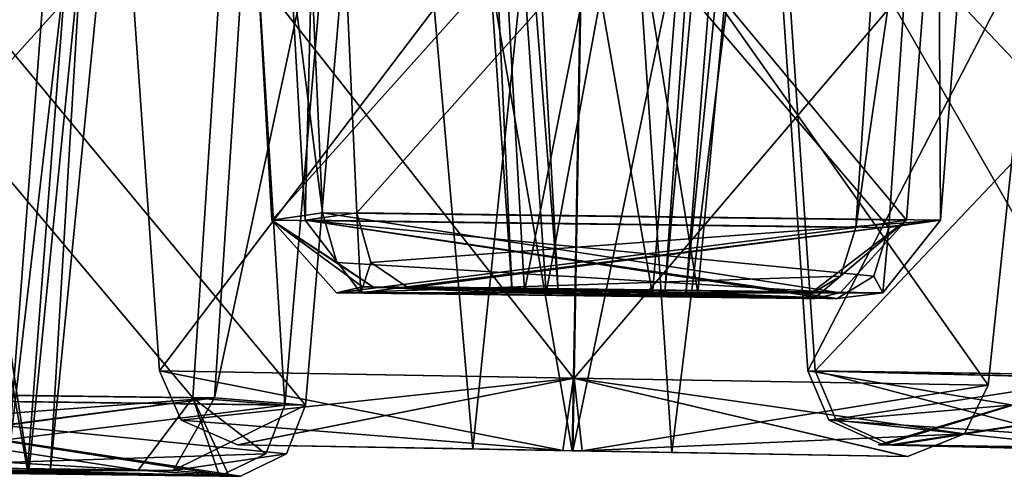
# Model space of a CAD drawing. Header units: inches. Extents: x 0.45 to 9.5, y -0.08 to 2.37.
# Tile 151 of 256: x 3.0691 to 3.1665, y -0.0515 to -0.0063. Entities that reach past the tile are written whole.
import ezdxf

# ---------------------------------------------------------------- set-up
doc = ezdxf.new("R2010")
doc.units = ezdxf.units.IN
doc.header["$LTSCALE"] = 86.857513
doc.header["$MEASUREMENT"] = 0
for name, color, linetype in [('1154', 7, 'CONTINUOUS'), ('1155', 7, 'CONTINUOUS'), ('1156', 7, 'CONTINUOUS'), ('1157', 7, 'CONTINUOUS'), ('1158', 7, 'CONTINUOUS'), ('1240', 7, 'CONTINUOUS'), ('1241', 7, 'CONTINUOUS'), ('1242', 7, 'CONTINUOUS'), ('1243', 7, 'CONTINUOUS'), ('1244', 7, 'CONTINUOUS'), ('1245', 7, 'CONTINUOUS'), ('1246', 7, 'CONTINUOUS'), ('1438', 7, 'CONTINUOUS'), ('1439', 7, 'CONTINUOUS'), ('1440', 7, 'CONTINUOUS'), ('1441', 7, 'CONTINUOUS'), ('1442', 7, 'CONTINUOUS'), ('1443', 7, 'CONTINUOUS'), ('1444', 7, 'CONTINUOUS'), ('1620', 7, 'CONTINUOUS'), ('1621', 7, 'CONTINUOUS'), ('1622', 7, 'CONTINUOUS'), ('1623', 7, 'CONTINUOUS'), ('1624', 7, 'CONTINUOUS'), ('1625', 7, 'CONTINUOUS'), ('1626', 7, 'CONTINUOUS'), ('1781', 7, 'CONTINUOUS'), ('1782', 7, 'CONTINUOUS'), ('1783', 7, 'CONTINUOUS'), ('1784', 7, 'CONTINUOUS'), ('1785', 7, 'CONTINUOUS'), ('1786', 7, 'CONTINUOUS'), ('1787', 7, 'CONTINUOUS'), ('922', 7, 'CONTINUOUS'), ('923', 7, 'CONTINUOUS'), ('924', 7, 'CONTINUOUS'), ('925', 7, 'CONTINUOUS'), ('926', 7, 'CONTINUOUS'), ('927', 7, 'CONTINUOUS'), ('928', 7, 'CONTINUOUS'), ('947', 7, 'CONTINUOUS'), ('948', 7, 'CONTINUOUS'), ('949', 7, 'CONTINUOUS'), ('950', 7, 'CONTINUOUS'), ('951', 7, 'CONTINUOUS')]:
    doc.layers.add(name, color=color, linetype=linetype)

msp = doc.modelspace()

# ---------------------------------------------------------------- linework, layer by layer
at = {"layer": '1154', "linetype": 'CONTINUOUS'}
for points in [[(3.154038, -0.048399, -3.942996), (3.17698, -0.048805, -3.947164), (3.154475, -0.048398, -3.941152), (3.154038, -0.048399, -3.942996)], [(3.183913, -0.048976, -3.959181), (3.17698, -0.048805, -3.947164), (3.154038, -0.048399, -3.942996), (3.183913, -0.048976, -3.959181)], [(3.178858, -0.048993, -3.981929), (3.183913, -0.048976, -3.959181), (3.154038, -0.048399, -3.942996), (3.178858, -0.048993, -3.981929)], [(3.17698, -0.048805, -3.947164), (3.189062, -0.048977, -3.940228), (3.154475, -0.048398, -3.941152), (3.17698, -0.048805, -3.947164)], [(3.154475, -0.048398, -3.941152), (3.189062, -0.048977, -3.940228), (3.194116, -0.04896, -3.917479), (3.154475, -0.048398, -3.941152)]]:
    msp.add_3dface(points, dxfattribs=at)
at = {"layer": '1155', "linetype": 'CONTINUOUS'}
for points in [[(3.147019, -0.041075, -3.939161), (3.176031, -0.04179, -3.989332), (3.149107, -0.045964, -3.939718), (3.147019, -0.041075, -3.939161)], [(3.176031, -0.04179, -3.989332), (3.154475, -0.048398, -3.941152), (3.149107, -0.045964, -3.939718), (3.176031, -0.04179, -3.989332)], [(3.178858, -0.048993, -3.981929), (3.154038, -0.048399, -3.942996), (3.176031, -0.04179, -3.989332), (3.178858, -0.048993, -3.981929)], [(3.154038, -0.048399, -3.942996), (3.154475, -0.048398, -3.941152), (3.176031, -0.04179, -3.989332), (3.154038, -0.048399, -3.942996)]]:
    msp.add_3dface(points, dxfattribs=at)
at = {"layer": '1156', "linetype": 'CONTINUOUS'}
for points in [[(3.143208, 0.015332, -3.938143), (3.175691, 0.014291, -3.994321), (3.147019, -0.041075, -3.939161), (3.143208, 0.015332, -3.938143)], [(3.175691, 0.014291, -3.994321), (3.176031, -0.04179, -3.989332), (3.147019, -0.041075, -3.939161), (3.175691, 0.014291, -3.994321)]]:
    msp.add_3dface(points, dxfattribs=at)
at = {"layer": '1157', "linetype": 'CONTINUOUS'}
for points in [[(3.199415, 0.01429, -3.905657), (3.143208, 0.015332, -3.938143), (3.197186, -0.04179, -3.910141), (3.199415, 0.01429, -3.905657)], [(3.143208, 0.015332, -3.938143), (3.147019, -0.041075, -3.939161), (3.197186, -0.04179, -3.910141), (3.143208, 0.015332, -3.938143)]]:
    msp.add_3dface(points, dxfattribs=at)
at = {"layer": '1158', "linetype": 'CONTINUOUS'}
for points in [[(3.194116, -0.04896, -3.917479), (3.147019, -0.041075, -3.939161), (3.149107, -0.045964, -3.939718), (3.194116, -0.04896, -3.917479)], [(3.147019, -0.041075, -3.939161), (3.194116, -0.04896, -3.917479), (3.197186, -0.04179, -3.910141), (3.147019, -0.041075, -3.939161)], [(3.154475, -0.048398, -3.941152), (3.194116, -0.04896, -3.917479), (3.149107, -0.045964, -3.939718), (3.154475, -0.048398, -3.941152)]]:
    msp.add_3dface(points, dxfattribs=at)
at = {"layer": '1240', "linetype": 'CONTINUOUS'}
for points in [[(3.079937, 0.080235, -5.835999), (3.04692, 0.08003, -5.8308), (3.069874, -0.050932, -5.826241), (3.079937, 0.080235, -5.835999)], [(3.069874, -0.050932, -5.826241), (3.04692, 0.08003, -5.8308), (3.056172, -0.050761, -5.824067), (3.069874, -0.050932, -5.826241)], [(3.072087, -0.051105, -5.812486), (3.079937, 0.080235, -5.835999), (3.069874, -0.050932, -5.826241), (3.072087, -0.051105, -5.812486)], [(3.085147, 0.08044, -5.802983), (3.079937, 0.080235, -5.835999), (3.072087, -0.051105, -5.812486), (3.085147, 0.08044, -5.802983)]]:
    msp.add_3dface(points, dxfattribs=at)
at = {"layer": '1241', "linetype": 'CONTINUOUS'}
for points in [[(3.052129, 0.080235, -5.797784), (3.085147, 0.08044, -5.802983), (3.058385, -0.050934, -5.810312), (3.052129, 0.080235, -5.797784)], [(3.085147, 0.08044, -5.802983), (3.072087, -0.051105, -5.812486), (3.058385, -0.050934, -5.810312), (3.085147, 0.08044, -5.802983)]]:
    msp.add_3dface(points, dxfattribs=at)
at = {"layer": '1242', "linetype": 'CONTINUOUS'}
for points in [[(3.069874, -0.050932, -5.826241), (3.056172, -0.050761, -5.824067), (3.038352, -0.050355, -5.839096), (3.069874, -0.050932, -5.826241)], [(3.084282, -0.050947, -5.844554), (3.069874, -0.050932, -5.826241), (3.038352, -0.050355, -5.839096), (3.084282, -0.050947, -5.844554)], [(3.043977, -0.050918, -5.791999), (3.058385, -0.050934, -5.810312), (3.089907, -0.05151, -5.797457), (3.043977, -0.050918, -5.791999)], [(3.058385, -0.050934, -5.810312), (3.072087, -0.051105, -5.812486), (3.089907, -0.05151, -5.797457), (3.058385, -0.050934, -5.810312)], [(3.072087, -0.051105, -5.812486), (3.069874, -0.050932, -5.826241), (3.090922, -0.051511, -5.79878), (3.072087, -0.051105, -5.812486)], [(3.090922, -0.051511, -5.79878), (3.069874, -0.050932, -5.826241), (3.084282, -0.050947, -5.844554), (3.090922, -0.051511, -5.79878)], [(3.089907, -0.05151, -5.797457), (3.072087, -0.051105, -5.812486), (3.090922, -0.051511, -5.79878), (3.089907, -0.05151, -5.797457)]]:
    msp.add_3dface(points, dxfattribs=at)
at = {"layer": '1243', "linetype": 'CONTINUOUS'}
for points in [[(3.043977, -0.050918, -5.791999), (3.089907, -0.05151, -5.797457), (3.040116, -0.043746, -5.785064), (3.043977, -0.050918, -5.791999)], [(3.089907, -0.05151, -5.797457), (3.090922, -0.051511, -5.79878), (3.040116, -0.043746, -5.785064), (3.089907, -0.05151, -5.797457)], [(3.040116, -0.043746, -5.785064), (3.090922, -0.051511, -5.79878), (3.09548, -0.049273, -5.795463), (3.040116, -0.043746, -5.785064)], [(3.097365, -0.044461, -5.794092), (3.040116, -0.043746, -5.785064), (3.09548, -0.049273, -5.795463), (3.097365, -0.044461, -5.794092)]]:
    msp.add_3dface(points, dxfattribs=at)
at = {"layer": '1244', "linetype": 'CONTINUOUS'}
for points in [[(3.103385, 0.02638, -5.789711), (3.037402, 0.027807, -5.779296), (3.097365, -0.044461, -5.794092), (3.103385, 0.02638, -5.789711)], [(3.037402, 0.027807, -5.779296), (3.040116, -0.043746, -5.785064), (3.097365, -0.044461, -5.794092), (3.037402, 0.027807, -5.779296)]]:
    msp.add_3dface(points, dxfattribs=at)
at = {"layer": '1245', "linetype": 'CONTINUOUS'}
for points in [[(3.027011, 0.02924, -5.845288), (3.092999, 0.027807, -5.855699), (3.031097, -0.043031, -5.842314), (3.027011, 0.02924, -5.845288)], [(3.031097, -0.043031, -5.842314), (3.092999, 0.027807, -5.855699), (3.088346, -0.043746, -5.851342), (3.031097, -0.043031, -5.842314)], [(3.092999, 0.027807, -5.855699), (3.103385, 0.02638, -5.789711), (3.088346, -0.043746, -5.851342), (3.092999, 0.027807, -5.855699)], [(3.103385, 0.02638, -5.789711), (3.097365, -0.044461, -5.794092), (3.088346, -0.043746, -5.851342), (3.103385, 0.02638, -5.789711)]]:
    msp.add_3dface(points, dxfattribs=at)
at = {"layer": '1246', "linetype": 'CONTINUOUS'}
for points in [[(3.032845, -0.04792, -5.841042), (3.031097, -0.043031, -5.842314), (3.088346, -0.043746, -5.851342), (3.032845, -0.04792, -5.841042)], [(3.037338, -0.050354, -5.837773), (3.032845, -0.04792, -5.841042), (3.088346, -0.043746, -5.851342), (3.037338, -0.050354, -5.837773)], [(3.038352, -0.050355, -5.839096), (3.037338, -0.050354, -5.837773), (3.088346, -0.043746, -5.851342), (3.038352, -0.050355, -5.839096)], [(3.084282, -0.050947, -5.844554), (3.038352, -0.050355, -5.839096), (3.088346, -0.043746, -5.851342), (3.084282, -0.050947, -5.844554)], [(3.097365, -0.044461, -5.794092), (3.084282, -0.050947, -5.844554), (3.088346, -0.043746, -5.851342), (3.097365, -0.044461, -5.794092)], [(3.084282, -0.050947, -5.844554), (3.097365, -0.044461, -5.794092), (3.09548, -0.049273, -5.795463), (3.084282, -0.050947, -5.844554)], [(3.090922, -0.051511, -5.79878), (3.084282, -0.050947, -5.844554), (3.09548, -0.049273, -5.795463), (3.090922, -0.051511, -5.79878)]]:
    msp.add_3dface(points, dxfattribs=at)
at = {"layer": '1438', "linetype": 'CONTINUOUS'}
for points in [[(3.083076, 0.08044, -3.054986), (3.050065, 0.080235, -3.060234), (3.070002, -0.051105, -3.045502), (3.083076, 0.08044, -3.054986)], [(3.070002, -0.051105, -3.045502), (3.050065, 0.080235, -3.060234), (3.056236, -0.050932, -3.047648), (3.070002, -0.051105, -3.045502)]]:
    msp.add_3dface(points, dxfattribs=at)
at = {"layer": '1439', "linetype": 'CONTINUOUS'}
for points in [[(3.044807, 0.08003, -3.027226), (3.077817, 0.080235, -3.021978), (3.05407, -0.050761, -3.033945), (3.044807, 0.08003, -3.027226)], [(3.05407, -0.050761, -3.033945), (3.077817, 0.080235, -3.021978), (3.067835, -0.050934, -3.031799), (3.05407, -0.050761, -3.033945)], [(3.077817, 0.080235, -3.021978), (3.083076, 0.08044, -3.054986), (3.067835, -0.050934, -3.031799), (3.077817, 0.080235, -3.021978)], [(3.083076, 0.08044, -3.054986), (3.070002, -0.051105, -3.045502), (3.067835, -0.050934, -3.031799), (3.083076, 0.08044, -3.054986)]]:
    msp.add_3dface(points, dxfattribs=at)
at = {"layer": '1440', "linetype": 'CONTINUOUS'}
for points in [[(3.035214, -0.050354, -3.020268), (3.067835, -0.050934, -3.031799), (3.0808, -0.050918, -3.012438), (3.035214, -0.050354, -3.020268)], [(3.088857, -0.051511, -3.05918), (3.056236, -0.050932, -3.047648), (3.043271, -0.050947, -3.06701), (3.088857, -0.051511, -3.05918)], [(3.070002, -0.051105, -3.045502), (3.056236, -0.050932, -3.047648), (3.088857, -0.051511, -3.05918), (3.070002, -0.051105, -3.045502)], [(3.0808, -0.050918, -3.012438), (3.067835, -0.050934, -3.031799), (3.089802, -0.05151, -3.057806), (3.0808, -0.050918, -3.012438)], [(3.067835, -0.050934, -3.031799), (3.070002, -0.051105, -3.045502), (3.089802, -0.05151, -3.057806), (3.067835, -0.050934, -3.031799)], [(3.089802, -0.05151, -3.057806), (3.070002, -0.051105, -3.045502), (3.088857, -0.051511, -3.05918), (3.089802, -0.05151, -3.057806)]]:
    msp.add_3dface(points, dxfattribs=at)
at = {"layer": '1441', "linetype": 'CONTINUOUS'}
for points in [[(3.028967, -0.043031, -3.015736), (3.0808, -0.050918, -3.012438), (3.086202, -0.043746, -3.006622), (3.028967, -0.043031, -3.015736)], [(3.0808, -0.050918, -3.012438), (3.028967, -0.043031, -3.015736), (3.030716, -0.04792, -3.017005), (3.0808, -0.050918, -3.012438)], [(3.0808, -0.050918, -3.012438), (3.089802, -0.05151, -3.057806), (3.086202, -0.043746, -3.006622), (3.0808, -0.050918, -3.012438)], [(3.089802, -0.05151, -3.057806), (3.088857, -0.051511, -3.05918), (3.086202, -0.043746, -3.006622), (3.089802, -0.05151, -3.057806)], [(3.086202, -0.043746, -3.006622), (3.088857, -0.051511, -3.05918), (3.093421, -0.049273, -3.06249), (3.086202, -0.043746, -3.006622)], [(3.095307, -0.044461, -3.063859), (3.086202, -0.043746, -3.006622), (3.093421, -0.049273, -3.06249), (3.095307, -0.044461, -3.063859)], [(3.035214, -0.050354, -3.020268), (3.0808, -0.050918, -3.012438), (3.030716, -0.04792, -3.017005), (3.035214, -0.050354, -3.020268)]]:
    msp.add_3dface(points, dxfattribs=at)
at = {"layer": '1442', "linetype": 'CONTINUOUS'}
for points in [[(3.090849, 0.027807, -3.002258), (3.024877, 0.02924, -3.012769), (3.086202, -0.043746, -3.006622), (3.090849, 0.027807, -3.002258)], [(3.024877, 0.02924, -3.012769), (3.028967, -0.043031, -3.015736), (3.086202, -0.043746, -3.006622), (3.024877, 0.02924, -3.012769)], [(3.090849, 0.027807, -3.002258), (3.086202, -0.043746, -3.006622), (3.095307, -0.044461, -3.063859), (3.090849, 0.027807, -3.002258)], [(3.101334, 0.02638, -3.068231), (3.090849, 0.027807, -3.002258), (3.095307, -0.044461, -3.063859), (3.101334, 0.02638, -3.068231)]]:
    msp.add_3dface(points, dxfattribs=at)
at = {"layer": '1443', "linetype": 'CONTINUOUS'}
for points in [[(3.035366, 0.027807, -3.078744), (3.101334, 0.02638, -3.068231), (3.038072, -0.043746, -3.072972), (3.035366, 0.027807, -3.078744)], [(3.101334, 0.02638, -3.068231), (3.095307, -0.044461, -3.063859), (3.038072, -0.043746, -3.072972), (3.101334, 0.02638, -3.068231)]]:
    msp.add_3dface(points, dxfattribs=at)
at = {"layer": '1444', "linetype": 'CONTINUOUS'}
for points in [[(3.095307, -0.044461, -3.063859), (3.043271, -0.050947, -3.06701), (3.038072, -0.043746, -3.072972), (3.095307, -0.044461, -3.063859)], [(3.043271, -0.050947, -3.06701), (3.095307, -0.044461, -3.063859), (3.093421, -0.049273, -3.06249), (3.043271, -0.050947, -3.06701)], [(3.088857, -0.051511, -3.05918), (3.043271, -0.050947, -3.06701), (3.093421, -0.049273, -3.06249), (3.088857, -0.051511, -3.05918)]]:
    msp.add_3dface(points, dxfattribs=at)
at = {"layer": '1620', "linetype": 'CONTINUOUS'}
for points in [[(3.148281, 0.097844, -6.645001), (3.114983, 0.097638, -6.647944), (3.136154, -0.03335, -6.637966), (3.148281, 0.097844, -6.645001)], [(3.136154, -0.03335, -6.637966), (3.114983, 0.097638, -6.647944), (3.122333, -0.033179, -6.639171), (3.136154, -0.03335, -6.637966)], [(3.145348, 0.098048, -6.611701), (3.148281, 0.097844, -6.645001), (3.134973, -0.033523, -6.624085), (3.145348, 0.098048, -6.611701)], [(3.134973, -0.033523, -6.624085), (3.148281, 0.097844, -6.645001), (3.136154, -0.03335, -6.637966), (3.134973, -0.033523, -6.624085)]]:
    msp.add_3dface(points, dxfattribs=at)
at = {"layer": '1621', "linetype": 'CONTINUOUS'}
for points in [[(3.112049, 0.097844, -6.614645), (3.145348, 0.098048, -6.611701), (3.121152, -0.033352, -6.62529), (3.112049, 0.097844, -6.614645)], [(3.114983, 0.097638, -6.647944), (3.112049, 0.097844, -6.614645), (3.122333, -0.033179, -6.639171), (3.114983, 0.097638, -6.647944)], [(3.122333, -0.033179, -6.639171), (3.112049, 0.097844, -6.614645), (3.121152, -0.033352, -6.62529), (3.122333, -0.033179, -6.639171)], [(3.145348, 0.098048, -6.611701), (3.134973, -0.033523, -6.624085), (3.121152, -0.033352, -6.62529), (3.145348, 0.098048, -6.611701)]]:
    msp.add_3dface(points, dxfattribs=at)
at = {"layer": '1622', "linetype": 'CONTINUOUS'}
for points in [[(3.107373, -0.032773, -6.657027), (3.121152, -0.033352, -6.62529), (3.10284, -0.033339, -6.610884), (3.107373, -0.032773, -6.657027)], [(3.122333, -0.033179, -6.639171), (3.121152, -0.033352, -6.62529), (3.107373, -0.032773, -6.657027), (3.122333, -0.033179, -6.639171)], [(3.108429, -0.032773, -6.657875), (3.122333, -0.033179, -6.639171), (3.107373, -0.032773, -6.657027), (3.108429, -0.032773, -6.657875)], [(3.136154, -0.03335, -6.637966), (3.122333, -0.033179, -6.639171), (3.108429, -0.032773, -6.657875), (3.136154, -0.03335, -6.637966)], [(3.154466, -0.033363, -6.652372), (3.136154, -0.03335, -6.637966), (3.108429, -0.032773, -6.657875), (3.154466, -0.033363, -6.652372)], [(3.10284, -0.033339, -6.610884), (3.121152, -0.033352, -6.62529), (3.148877, -0.033929, -6.605381), (3.10284, -0.033339, -6.610884)], [(3.121152, -0.033352, -6.62529), (3.134973, -0.033523, -6.624085), (3.148877, -0.033929, -6.605381), (3.121152, -0.033352, -6.62529)], [(3.134973, -0.033523, -6.624085), (3.136154, -0.03335, -6.637966), (3.149933, -0.03393, -6.606229), (3.134973, -0.033523, -6.624085)], [(3.148877, -0.033929, -6.605381), (3.134973, -0.033523, -6.624085), (3.149933, -0.03393, -6.606229), (3.148877, -0.033929, -6.605381)], [(3.149933, -0.03393, -6.606229), (3.136154, -0.03335, -6.637966), (3.154466, -0.033363, -6.652372), (3.149933, -0.03393, -6.606229)]]:
    msp.add_3dface(points, dxfattribs=at)
at = {"layer": '1623', "linetype": 'CONTINUOUS'}
for points in [[(3.102417, -0.025449, -6.662942), (3.160149, -0.026164, -6.657852), (3.103805, -0.030339, -6.661286), (3.102417, -0.025449, -6.662942)], [(3.160149, -0.026164, -6.657852), (3.107373, -0.032773, -6.657027), (3.103805, -0.030339, -6.661286), (3.160149, -0.026164, -6.657852)], [(3.108429, -0.032773, -6.657875), (3.107373, -0.032773, -6.657027), (3.160149, -0.026164, -6.657852), (3.108429, -0.032773, -6.657875)], [(3.154466, -0.033363, -6.652372), (3.108429, -0.032773, -6.657875), (3.160149, -0.026164, -6.657852), (3.154466, -0.033363, -6.652372)], [(3.15505, -0.02688, -6.600121), (3.154466, -0.033363, -6.652372), (3.160149, -0.026164, -6.657852), (3.15505, -0.02688, -6.600121)], [(3.154466, -0.033363, -6.652372), (3.15505, -0.02688, -6.600121), (3.153553, -0.031691, -6.601907), (3.154466, -0.033363, -6.652372)], [(3.149933, -0.03393, -6.606229), (3.154466, -0.033363, -6.652372), (3.153553, -0.031691, -6.601907), (3.149933, -0.03393, -6.606229)]]:
    msp.add_3dface(points, dxfattribs=at)
at = {"layer": '1624', "linetype": 'CONTINUOUS'}
for points in [[(3.099154, 0.047225, -6.666838), (3.165698, 0.045399, -6.660979), (3.102417, -0.025449, -6.662942), (3.099154, 0.047225, -6.666838)], [(3.165698, 0.045399, -6.660979), (3.160149, -0.026164, -6.657852), (3.102417, -0.025449, -6.662942), (3.165698, 0.045399, -6.660979)], [(3.165698, 0.045399, -6.660979), (3.159806, 0.043582, -6.594444), (3.160149, -0.026164, -6.657852), (3.165698, 0.045399, -6.660979)], [(3.159806, 0.043582, -6.594444), (3.15505, -0.02688, -6.600121), (3.160149, -0.026164, -6.657852), (3.159806, 0.043582, -6.594444)]]:
    msp.add_3dface(points, dxfattribs=at)
at = {"layer": '1625', "linetype": 'CONTINUOUS'}
for points in [[(3.093267, 0.045399, -6.600296), (3.099154, 0.047225, -6.666838), (3.097318, -0.026164, -6.605211), (3.093267, 0.045399, -6.600296)], [(3.099154, 0.047225, -6.666838), (3.102417, -0.025449, -6.662942), (3.097318, -0.026164, -6.605211), (3.099154, 0.047225, -6.666838)], [(3.159806, 0.043582, -6.594444), (3.093267, 0.045399, -6.600296), (3.15505, -0.02688, -6.600121), (3.159806, 0.043582, -6.594444)], [(3.15505, -0.02688, -6.600121), (3.093267, 0.045399, -6.600296), (3.097318, -0.026164, -6.605211), (3.15505, -0.02688, -6.600121)]]:
    msp.add_3dface(points, dxfattribs=at)
at = {"layer": '1626', "linetype": 'CONTINUOUS'}
for points in [[(3.102417, -0.025449, -6.662942), (3.10284, -0.033339, -6.610884), (3.097318, -0.026164, -6.605211), (3.102417, -0.025449, -6.662942)], [(3.149933, -0.03393, -6.606229), (3.153553, -0.031691, -6.601907), (3.097318, -0.026164, -6.605211), (3.149933, -0.03393, -6.606229)], [(3.10284, -0.033339, -6.610884), (3.148877, -0.033929, -6.605381), (3.097318, -0.026164, -6.605211), (3.10284, -0.033339, -6.610884)], [(3.148877, -0.033929, -6.605381), (3.149933, -0.03393, -6.606229), (3.097318, -0.026164, -6.605211), (3.148877, -0.033929, -6.605381)], [(3.153553, -0.031691, -6.601907), (3.15505, -0.02688, -6.600121), (3.097318, -0.026164, -6.605211), (3.153553, -0.031691, -6.601907)], [(3.10284, -0.033339, -6.610884), (3.102417, -0.025449, -6.662942), (3.103805, -0.030339, -6.661286), (3.10284, -0.033339, -6.610884)], [(3.107373, -0.032773, -6.657027), (3.10284, -0.033339, -6.610884), (3.103805, -0.030339, -6.661286), (3.107373, -0.032773, -6.657027)]]:
    msp.add_3dface(points, dxfattribs=at)
at = {"layer": '1781', "linetype": 'CONTINUOUS'}
for points in [[(3.142058, 0.098048, -2.246178), (3.108754, 0.097844, -2.243283), (3.131664, -0.033523, -2.23381), (3.142058, 0.098048, -2.246178)], [(3.108754, 0.097844, -2.243283), (3.111638, 0.097638, -2.20998), (3.117789, -0.03335, -2.232562), (3.108754, 0.097844, -2.243283)], [(3.131664, -0.033523, -2.23381), (3.108754, 0.097844, -2.243283), (3.117789, -0.03335, -2.232562), (3.131664, -0.033523, -2.23381)], [(3.117789, -0.03335, -2.232562), (3.111638, 0.097638, -2.20998), (3.119002, -0.033179, -2.218742), (3.117789, -0.03335, -2.232562)]]:
    msp.add_3dface(points, dxfattribs=at)
at = {"layer": '1782', "linetype": 'CONTINUOUS'}
for points in [[(3.111638, 0.097638, -2.20998), (3.144941, 0.097844, -2.212874), (3.119002, -0.033179, -2.218742), (3.111638, 0.097638, -2.20998)], [(3.119002, -0.033179, -2.218742), (3.144941, 0.097844, -2.212874), (3.132878, -0.033352, -2.21999), (3.119002, -0.033179, -2.218742)], [(3.142058, 0.098048, -2.246178), (3.131664, -0.033523, -2.23381), (3.132878, -0.033352, -2.21999), (3.142058, 0.098048, -2.246178)], [(3.144941, 0.097844, -2.212874), (3.142058, 0.098048, -2.246178), (3.132878, -0.033352, -2.21999), (3.144941, 0.097844, -2.212874)]]:
    msp.add_3dface(points, dxfattribs=at)
at = {"layer": '1783', "linetype": 'CONTINUOUS'}
for points in [[(3.100422, -0.033363, -2.248095), (3.117789, -0.03335, -2.232562), (3.102996, -0.032773, -2.201802), (3.100422, -0.033363, -2.248095)], [(3.117789, -0.03335, -2.232562), (3.119002, -0.033179, -2.218742), (3.102996, -0.032773, -2.201802), (3.117789, -0.03335, -2.232562)], [(3.102996, -0.032773, -2.201802), (3.119002, -0.033179, -2.218742), (3.104015, -0.032773, -2.200909), (3.102996, -0.032773, -2.201802)], [(3.119002, -0.033179, -2.218742), (3.132878, -0.033352, -2.21999), (3.104015, -0.032773, -2.200909), (3.119002, -0.033179, -2.218742)], [(3.104015, -0.032773, -2.200909), (3.132878, -0.033352, -2.21999), (3.150244, -0.033339, -2.204457), (3.104015, -0.032773, -2.200909)], [(3.146651, -0.03393, -2.251643), (3.117789, -0.03335, -2.232562), (3.100422, -0.033363, -2.248095), (3.146651, -0.03393, -2.251643)], [(3.131664, -0.033523, -2.23381), (3.117789, -0.03335, -2.232562), (3.146651, -0.03393, -2.251643), (3.131664, -0.033523, -2.23381)], [(3.132878, -0.033352, -2.21999), (3.131664, -0.033523, -2.23381), (3.14767, -0.033929, -2.25075), (3.132878, -0.033352, -2.21999)], [(3.14767, -0.033929, -2.25075), (3.131664, -0.033523, -2.23381), (3.146651, -0.03393, -2.251643), (3.14767, -0.033929, -2.25075)], [(3.150244, -0.033339, -2.204457), (3.132878, -0.033352, -2.21999), (3.14767, -0.033929, -2.25075), (3.150244, -0.033339, -2.204457)]]:
    msp.add_3dface(points, dxfattribs=at)
at = {"layer": '1784', "linetype": 'CONTINUOUS'}
for points in [[(3.09905, -0.025449, -2.195001), (3.094038, -0.026164, -2.25274), (3.10044, -0.030339, -2.196656), (3.09905, -0.025449, -2.195001)], [(3.100422, -0.033363, -2.248095), (3.102996, -0.032773, -2.201802), (3.094038, -0.026164, -2.25274), (3.100422, -0.033363, -2.248095)], [(3.151777, -0.02688, -2.257743), (3.100422, -0.033363, -2.248095), (3.094038, -0.026164, -2.25274), (3.151777, -0.02688, -2.257743)], [(3.102996, -0.032773, -2.201802), (3.104015, -0.032773, -2.200909), (3.094038, -0.026164, -2.25274), (3.102996, -0.032773, -2.201802)], [(3.094038, -0.026164, -2.25274), (3.104015, -0.032773, -2.200909), (3.10044, -0.030339, -2.196656), (3.094038, -0.026164, -2.25274)], [(3.100422, -0.033363, -2.248095), (3.151777, -0.02688, -2.257743), (3.150278, -0.031691, -2.255959), (3.100422, -0.033363, -2.248095)], [(3.146651, -0.03393, -2.251643), (3.100422, -0.033363, -2.248095), (3.150278, -0.031691, -2.255959), (3.146651, -0.03393, -2.251643)]]:
    msp.add_3dface(points, dxfattribs=at)
at = {"layer": '1785', "linetype": 'CONTINUOUS'}
for points in [[(3.095781, 0.047225, -2.191111), (3.089995, 0.045399, -2.257662), (3.09905, -0.025449, -2.195001), (3.095781, 0.047225, -2.191111)], [(3.089995, 0.045399, -2.257662), (3.156542, 0.043582, -2.263413), (3.094038, -0.026164, -2.25274), (3.089995, 0.045399, -2.257662)], [(3.089995, 0.045399, -2.257662), (3.094038, -0.026164, -2.25274), (3.09905, -0.025449, -2.195001), (3.089995, 0.045399, -2.257662)], [(3.156542, 0.043582, -2.263413), (3.151777, -0.02688, -2.257743), (3.094038, -0.026164, -2.25274), (3.156542, 0.043582, -2.263413)]]:
    msp.add_3dface(points, dxfattribs=at)
at = {"layer": '1786', "linetype": 'CONTINUOUS'}
for points in [[(3.162334, 0.045399, -2.196869), (3.095781, 0.047225, -2.191111), (3.15679, -0.026164, -2.200005), (3.162334, 0.045399, -2.196869)], [(3.095781, 0.047225, -2.191111), (3.09905, -0.025449, -2.195001), (3.15679, -0.026164, -2.200005), (3.095781, 0.047225, -2.191111)], [(3.156542, 0.043582, -2.263413), (3.162334, 0.045399, -2.196869), (3.151777, -0.02688, -2.257743), (3.156542, 0.043582, -2.263413)], [(3.151777, -0.02688, -2.257743), (3.162334, 0.045399, -2.196869), (3.15679, -0.026164, -2.200005), (3.151777, -0.02688, -2.257743)]]:
    msp.add_3dface(points, dxfattribs=at)
at = {"layer": '1787', "linetype": 'CONTINUOUS'}
for points in [[(3.150244, -0.033339, -2.204457), (3.09905, -0.025449, -2.195001), (3.10044, -0.030339, -2.196656), (3.150244, -0.033339, -2.204457)], [(3.09905, -0.025449, -2.195001), (3.150244, -0.033339, -2.204457), (3.15679, -0.026164, -2.200005), (3.09905, -0.025449, -2.195001)], [(3.146651, -0.03393, -2.251643), (3.150278, -0.031691, -2.255959), (3.15679, -0.026164, -2.200005), (3.146651, -0.03393, -2.251643)], [(3.14767, -0.033929, -2.25075), (3.146651, -0.03393, -2.251643), (3.15679, -0.026164, -2.200005), (3.14767, -0.033929, -2.25075)], [(3.150244, -0.033339, -2.204457), (3.14767, -0.033929, -2.25075), (3.15679, -0.026164, -2.200005), (3.150244, -0.033339, -2.204457)], [(3.150278, -0.031691, -2.255959), (3.151777, -0.02688, -2.257743), (3.15679, -0.026164, -2.200005), (3.150278, -0.031691, -2.255959)], [(3.104015, -0.032773, -2.200909), (3.150244, -0.033339, -2.204457), (3.10044, -0.030339, -2.196656), (3.104015, -0.032773, -2.200909)]]:
    msp.add_3dface(points, dxfattribs=at)
at = {"layer": '922', "linetype": 'CONTINUOUS'}
for points in [[(3.125857, 0.066709, -4.450956), (3.103831, 0.066504, -4.42897), (3.123726, -0.048976, -4.438775), (3.125857, 0.066709, -4.450956)], [(3.123726, -0.048976, -4.438775), (3.103831, 0.066504, -4.42897), (3.113919, -0.048805, -4.428962), (3.123726, -0.048976, -4.438775)], [(3.133601, -0.049148, -4.428947), (3.125857, 0.066709, -4.450956), (3.123726, -0.048976, -4.438775), (3.133601, -0.049148, -4.428947)], [(3.147852, 0.066914, -4.428936), (3.125857, 0.066709, -4.450956), (3.133601, -0.049148, -4.428947), (3.147852, 0.066914, -4.428936)]]:
    msp.add_3dface(points, dxfattribs=at)
at = {"layer": '923', "linetype": 'CONTINUOUS'}
for points in [[(3.103831, 0.066504, -4.42897), (3.125825, 0.066709, -4.406949), (3.113919, -0.048805, -4.428962), (3.103831, 0.066504, -4.42897)], [(3.113919, -0.048805, -4.428962), (3.125825, 0.066709, -4.406949), (3.123794, -0.048977, -4.419134), (3.113919, -0.048805, -4.428962)], [(3.125825, 0.066709, -4.406949), (3.147852, 0.066914, -4.428936), (3.123794, -0.048977, -4.419134), (3.125825, 0.066709, -4.406949)], [(3.147852, 0.066914, -4.428936), (3.133601, -0.049148, -4.428947), (3.123794, -0.048977, -4.419134), (3.147852, 0.066914, -4.428936)]]:
    msp.add_3dface(points, dxfattribs=at)
at = {"layer": '924', "linetype": 'CONTINUOUS'}
for points in [[(3.113919, -0.048805, -4.428962), (3.123794, -0.048977, -4.419134), (3.090625, -0.048398, -4.428979), (3.113919, -0.048805, -4.428962)], [(3.090681, -0.048399, -4.430873), (3.113919, -0.048805, -4.428962), (3.090625, -0.048398, -4.428979), (3.090681, -0.048399, -4.430873)], [(3.090625, -0.048398, -4.428979), (3.123794, -0.048977, -4.419134), (3.122789, -0.04896, -4.395853), (3.090625, -0.048398, -4.428979)], [(3.123726, -0.048976, -4.438775), (3.113919, -0.048805, -4.428962), (3.090681, -0.048399, -4.430873), (3.123726, -0.048976, -4.438775)], [(3.124732, -0.048993, -4.462056), (3.123726, -0.048976, -4.438775), (3.090681, -0.048399, -4.430873), (3.124732, -0.048993, -4.462056)], [(3.122789, -0.04896, -4.395853), (3.123794, -0.048977, -4.419134), (3.15684, -0.049554, -4.427036), (3.122789, -0.04896, -4.395853)], [(3.133601, -0.049148, -4.428947), (3.123726, -0.048976, -4.438775), (3.156895, -0.049555, -4.42893), (3.133601, -0.049148, -4.428947)], [(3.156895, -0.049555, -4.42893), (3.123726, -0.048976, -4.438775), (3.124732, -0.048993, -4.462056), (3.156895, -0.049555, -4.42893)], [(3.123794, -0.048977, -4.419134), (3.133601, -0.049148, -4.428947), (3.15684, -0.049554, -4.427036), (3.123794, -0.048977, -4.419134)], [(3.15684, -0.049554, -4.427036), (3.133601, -0.049148, -4.428947), (3.156895, -0.049555, -4.42893), (3.15684, -0.049554, -4.427036)]]:
    msp.add_3dface(points, dxfattribs=at)
at = {"layer": '925', "linetype": 'CONTINUOUS'}
for points in [[(3.082908, -0.041075, -4.428985), (3.123917, -0.04179, -4.469938), (3.085069, -0.045964, -4.428984), (3.082908, -0.041075, -4.428985)], [(3.123917, -0.04179, -4.469938), (3.090625, -0.048398, -4.428979), (3.085069, -0.045964, -4.428984), (3.123917, -0.04179, -4.469938)], [(3.090681, -0.048399, -4.430873), (3.090625, -0.048398, -4.428979), (3.123917, -0.04179, -4.469938), (3.090681, -0.048399, -4.430873)], [(3.124732, -0.048993, -4.462056), (3.090681, -0.048399, -4.430873), (3.123917, -0.04179, -4.469938), (3.124732, -0.048993, -4.462056)], [(3.164864, -0.042505, -4.428924), (3.124732, -0.048993, -4.462056), (3.123917, -0.04179, -4.469938), (3.164864, -0.042505, -4.428924)], [(3.124732, -0.048993, -4.462056), (3.164864, -0.042505, -4.428924), (3.162533, -0.047316, -4.428925), (3.124732, -0.048993, -4.462056)], [(3.156895, -0.049555, -4.42893), (3.124732, -0.048993, -4.462056), (3.162533, -0.047316, -4.428925), (3.156895, -0.049555, -4.42893)]]:
    msp.add_3dface(points, dxfattribs=at)
at = {"layer": '926', "linetype": 'CONTINUOUS'}
for points in [[(3.078964, 0.015332, -4.428988), (3.124879, 0.014291, -4.474845), (3.082908, -0.041075, -4.428985), (3.078964, 0.015332, -4.428988)], [(3.124879, 0.014291, -4.474845), (3.123917, -0.04179, -4.469938), (3.082908, -0.041075, -4.428985), (3.124879, 0.014291, -4.474845)], [(3.124879, 0.014291, -4.474845), (3.170724, 0.013254, -4.428919), (3.123917, -0.04179, -4.469938), (3.124879, 0.014291, -4.474845)], [(3.170724, 0.013254, -4.428919), (3.164864, -0.042505, -4.428924), (3.123917, -0.04179, -4.469938), (3.170724, 0.013254, -4.428919)]]:
    msp.add_3dface(points, dxfattribs=at)
at = {"layer": '927', "linetype": 'CONTINUOUS'}
for points in [[(3.124847, 0.01429, -4.383062), (3.078964, 0.015332, -4.428988), (3.123855, -0.04179, -4.38797), (3.124847, 0.01429, -4.383062)], [(3.078964, 0.015332, -4.428988), (3.082908, -0.041075, -4.428985), (3.123855, -0.04179, -4.38797), (3.078964, 0.015332, -4.428988)], [(3.164864, -0.042505, -4.428924), (3.124847, 0.01429, -4.383062), (3.123855, -0.04179, -4.38797), (3.164864, -0.042505, -4.428924)], [(3.170724, 0.013254, -4.428919), (3.124847, 0.01429, -4.383062), (3.164864, -0.042505, -4.428924), (3.170724, 0.013254, -4.428919)]]:
    msp.add_3dface(points, dxfattribs=at)
at = {"layer": '928', "linetype": 'CONTINUOUS'}
for points in [[(3.122789, -0.04896, -4.395853), (3.082908, -0.041075, -4.428985), (3.085069, -0.045964, -4.428984), (3.122789, -0.04896, -4.395853)], [(3.082908, -0.041075, -4.428985), (3.122789, -0.04896, -4.395853), (3.123855, -0.04179, -4.38797), (3.082908, -0.041075, -4.428985)], [(3.122789, -0.04896, -4.395853), (3.15684, -0.049554, -4.427036), (3.123855, -0.04179, -4.38797), (3.122789, -0.04896, -4.395853)], [(3.156895, -0.049555, -4.42893), (3.162533, -0.047316, -4.428925), (3.123855, -0.04179, -4.38797), (3.156895, -0.049555, -4.42893)], [(3.15684, -0.049554, -4.427036), (3.156895, -0.049555, -4.42893), (3.123855, -0.04179, -4.38797), (3.15684, -0.049554, -4.427036)], [(3.162533, -0.047316, -4.428925), (3.164864, -0.042505, -4.428924), (3.123855, -0.04179, -4.38797), (3.162533, -0.047316, -4.428925)], [(3.090625, -0.048398, -4.428979), (3.122789, -0.04896, -4.395853), (3.085069, -0.045964, -4.428984), (3.090625, -0.048398, -4.428979)]]:
    msp.add_3dface(points, dxfattribs=at)
at = {"layer": '947', "linetype": 'CONTINUOUS'}
for points in [[(3.177706, -0.048805, -4.910664), (3.184701, -0.048977, -4.898615), (3.15521, -0.048398, -4.91671), (3.177706, -0.048805, -4.910664)], [(3.155754, -0.048399, -4.918525), (3.177706, -0.048805, -4.910664), (3.15521, -0.048398, -4.91671), (3.155754, -0.048399, -4.918525)], [(3.15521, -0.048398, -4.91671), (3.184701, -0.048977, -4.898615), (3.177704, -0.04896, -4.876388), (3.15521, -0.048398, -4.91671)], [(3.189718, -0.048976, -4.917604), (3.177706, -0.048805, -4.910664), (3.155754, -0.048399, -4.918525), (3.189718, -0.048976, -4.917604)], [(3.196715, -0.048993, -4.939832), (3.189718, -0.048976, -4.917604), (3.155754, -0.048399, -4.918525), (3.196715, -0.048993, -4.939832)]]:
    msp.add_3dface(points, dxfattribs=at)
at = {"layer": '948', "linetype": 'CONTINUOUS'}
for points in [[(3.147757, -0.041075, -4.918713), (3.197968, -0.04179, -4.947657), (3.149844, -0.045964, -4.918152), (3.147757, -0.041075, -4.918713)], [(3.197968, -0.04179, -4.947657), (3.15521, -0.048398, -4.91671), (3.149844, -0.045964, -4.918152), (3.197968, -0.04179, -4.947657)], [(3.155754, -0.048399, -4.918525), (3.15521, -0.048398, -4.91671), (3.197968, -0.04179, -4.947657), (3.155754, -0.048399, -4.918525)], [(3.196715, -0.048993, -4.939832), (3.155754, -0.048399, -4.918525), (3.197968, -0.04179, -4.947657), (3.196715, -0.048993, -4.939832)]]:
    msp.add_3dface(points, dxfattribs=at)
at = {"layer": '949', "linetype": 'CONTINUOUS'}
for points in [[(3.143948, 0.015332, -4.919737), (3.200168, 0.014291, -4.952147), (3.147757, -0.041075, -4.918713), (3.143948, 0.015332, -4.919737)], [(3.200168, 0.014291, -4.952147), (3.197968, -0.04179, -4.947657), (3.147757, -0.041075, -4.918713), (3.200168, 0.014291, -4.952147)]]:
    msp.add_3dface(points, dxfattribs=at)
at = {"layer": '950', "linetype": 'CONTINUOUS'}
for points in [[(3.176382, 0.01429, -4.8635), (3.143948, 0.015332, -4.919737), (3.176694, -0.04179, -4.868498), (3.176382, 0.01429, -4.8635)], [(3.143948, 0.015332, -4.919737), (3.147757, -0.041075, -4.918713), (3.176694, -0.04179, -4.868498), (3.143948, 0.015332, -4.919737)]]:
    msp.add_3dface(points, dxfattribs=at)
at = {"layer": '951', "linetype": 'CONTINUOUS'}
for points in [[(3.177704, -0.04896, -4.876388), (3.147757, -0.041075, -4.918713), (3.149844, -0.045964, -4.918152), (3.177704, -0.04896, -4.876388)], [(3.147757, -0.041075, -4.918713), (3.177704, -0.04896, -4.876388), (3.176694, -0.04179, -4.868498), (3.147757, -0.041075, -4.918713)], [(3.15521, -0.048398, -4.91671), (3.177704, -0.04896, -4.876388), (3.149844, -0.045964, -4.918152), (3.15521, -0.048398, -4.91671)]]:
    msp.add_3dface(points, dxfattribs=at)

doc.saveas('drawing.dxf')
